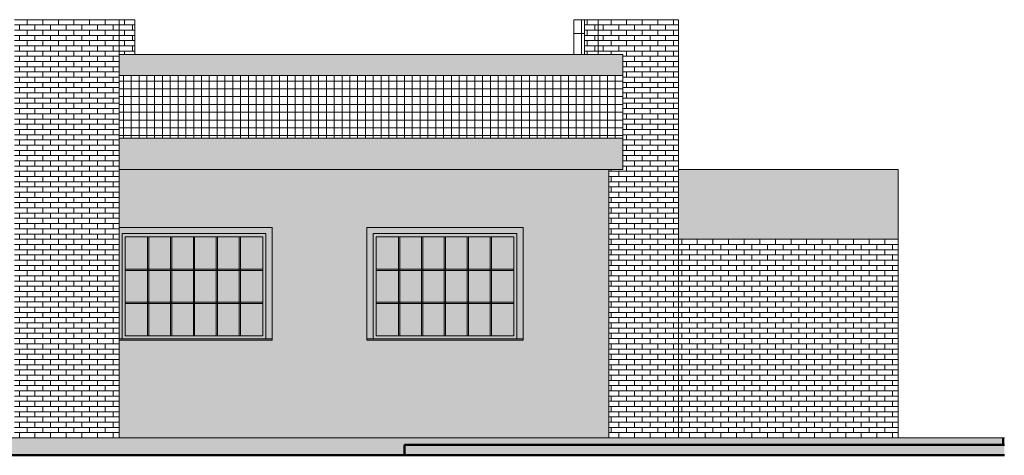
# Model space of a CAD drawing. Header units: metres. Extents: x -29 to 486, y -1 to 6.
# Tile 27 of 165: x 155 to 169, y 0 to 6. Entities that reach past the tile are written whole.
import ezdxf

# ---------------------------------------------------------------- set-up
doc = ezdxf.new("R2010")
doc.units = ezdxf.units.M
for name, color, linetype, lineweight in [('A-DETL', 90, 'Continuous', 18), ('A-DETL-GENF', 92, 'Continuous', 18), ('A-FLOR', 192, 'Continuous', 18), ('A-GLAZ', 151, 'Continuous', 18), ('A-WALL', 113, 'Continuous', 18), ('A-WALL-PATT', 111, 'Continuous', 35), ('Drawing3_dwg _2_', 8, 'Continuous', 18)]:
    doc.layers.add(name, color=color, linetype=linetype, lineweight=lineweight)
pattern_1 = [(0, (11.865, 0), (0, 0.075), []), (90, (11.865, 0), (-0.112, 0.075), [0.075, -0.075])]
pattern_2 = [(0, (-4.338, 1.2), (0, 0.112), []), (90, (-4.338, 1.2), (-0.112, 7e-18), [])]

# ---------------------------------------------------------------- blocks, each defined once
blk = doc.blocks.new('Casement w Mullions-Number_0002 - Janela 300 x 150 _cm_-1038435-Oeste')
at = {"layer": 'A-GLAZ'}
for points in [[(18.996, 1.419), (19.084, 1.419), (19.084, 3.02), (16.845, 3.02), (16.845, 1.419), (16.934, 1.419), (16.934, 2.931), (18.996, 2.931), (18.996, 1.423)], [(17.956, 2.403), (18.951, 2.403), (18.951, 2.422), (16.978, 2.422), (16.978, 2.403), (17.917, 2.403)], [(18.581, 1.928), (18.951, 1.928), (18.951, 1.947), (16.978, 1.947), (16.978, 1.928), (18.486, 1.928)], [(18.951, 1.4), (19.084, 1.4), (19.084, 1.419), (16.845, 1.419), (16.845, 1.4), (17.956, 1.4)]]:
    blk.add_hatch(color=256, dxfattribs=at).paths.add_polyline_path(points, flags=0)
h = blk.add_hatch(color=256, dxfattribs=at)
h.paths.add_polyline_path([(18.951, 1.419), (18.996, 1.419), (18.996, 2.931), (16.934, 2.931), (16.934, 1.419), (17.956, 1.419)], flags=0)
h.paths.add_polyline_path([(17.956, 1.463), (16.978, 1.463), (16.978, 2.886), (18.951, 2.886), (18.951, 1.463)], flags=0)
h = blk.add_hatch(color=256, dxfattribs=at)
h.paths.add_polyline_path([(17.297, 1.463), (17.297, 1.928), (16.978, 1.928), (16.978, 1.463)], flags=0)
h.paths.add_polyline_path([(18.613, 1.463), (18.613, 1.928), (18.303, 1.928), (18.303, 1.463)], flags=0)
h.paths.add_polyline_path([(17.955, 1.463), (17.955, 1.928), (17.645, 1.928), (17.645, 1.463)], flags=0)
h.paths.add_polyline_path([(17.974, 1.463), (18.284, 1.463), (18.284, 1.928), (17.974, 1.928), (17.974, 1.91)], flags=0)
h.paths.add_polyline_path([(17.626, 1.463), (17.626, 1.928), (17.316, 1.928), (17.316, 1.463)], flags=0)
h.paths.add_polyline_path([(18.951, 1.463), (18.951, 1.928), (18.632, 1.928), (18.632, 1.463)], flags=0)
h.paths.add_polyline_path([(18.467, 1.947), (18.613, 1.947), (18.613, 2.403), (18.303, 2.403), (18.303, 1.947)], flags=0)
h.paths.add_polyline_path([(18.284, 1.947), (18.284, 2.403), (17.974, 2.403), (17.974, 1.947), (18.012, 1.947)], flags=0)
h.paths.add_polyline_path([(18.951, 1.947), (18.951, 2.403), (18.632, 2.403), (18.632, 1.947)], flags=0)
h.paths.add_polyline_path([(17.917, 1.947), (17.955, 1.947), (17.955, 2.403), (17.645, 2.403), (17.645, 1.947)], flags=0)
h.paths.add_polyline_path([(17.626, 1.947), (17.626, 2.403), (17.316, 2.403), (17.316, 1.947), (17.462, 1.947)], flags=0)
h.paths.add_polyline_path([(17.297, 1.947), (17.297, 2.403), (16.978, 2.403), (16.978, 1.947)], flags=0)
h.paths.add_polyline_path([(16.978, 2.422), (17.297, 2.422), (17.297, 2.886), (16.978, 2.886)], flags=0)
h.paths.add_polyline_path([(17.316, 2.422), (17.626, 2.422), (17.626, 2.886), (17.316, 2.886), (17.316, 2.548)], flags=0)
h.paths.add_polyline_path([(17.955, 2.422), (17.955, 2.886), (17.645, 2.886), (17.645, 2.422), (17.936, 2.422)], flags=0)
h.paths.add_polyline_path([(18.951, 2.422), (18.951, 2.886), (18.632, 2.886), (18.632, 2.422)], flags=0)
h.paths.add_polyline_path([(18.613, 2.422), (18.613, 2.886), (18.303, 2.886), (18.303, 2.422), (18.486, 2.422)], flags=0)
h.paths.add_polyline_path([(18.284, 2.422), (18.284, 2.886), (17.974, 2.886), (17.974, 2.422)], flags=0)
h = blk.add_hatch(color=256, dxfattribs=at)
h.paths.add_polyline_path([(17.316, 1.463), (17.316, 1.928), (17.297, 1.928), (17.297, 1.463)], flags=0)
h.paths.add_polyline_path([(17.297, 1.947), (17.316, 1.947), (17.316, 2.403), (17.297, 2.403), (17.297, 2.26)], flags=0)
h.paths.add_polyline_path([(17.316, 2.422), (17.316, 2.886), (17.297, 2.886), (17.297, 2.422)], flags=0)
h = blk.add_hatch(color=256, dxfattribs=at)
h.paths.add_polyline_path([(17.626, 1.463), (17.645, 1.463), (17.645, 1.928), (17.626, 1.928)], flags=0)
h.paths.add_polyline_path([(17.645, 1.947), (17.645, 2.403), (17.626, 2.403), (17.626, 1.947)], flags=0)
h.paths.add_polyline_path([(17.626, 2.422), (17.645, 2.422), (17.645, 2.886), (17.626, 2.886)], flags=0)
h = blk.add_hatch(color=256, dxfattribs=at)
h.paths.add_polyline_path([(17.956, 1.463), (17.974, 1.463), (17.974, 1.928), (17.955, 1.928), (17.955, 1.463)], flags=0)
h.paths.add_polyline_path([(17.955, 1.947), (17.974, 1.947), (17.974, 2.403), (17.955, 2.403), (17.955, 2.26)], flags=0)
h.paths.add_polyline_path([(17.956, 2.422), (17.974, 2.422), (17.974, 2.886), (17.955, 2.886), (17.955, 2.422)], flags=0)
h = blk.add_hatch(color=256, dxfattribs=at)
h.paths.add_polyline_path([(18.284, 1.463), (18.303, 1.463), (18.303, 1.928), (18.284, 1.928)], flags=0)
h.paths.add_polyline_path([(18.303, 1.947), (18.303, 2.403), (18.284, 2.403), (18.284, 1.947)], flags=0)
h.paths.add_polyline_path([(18.284, 2.422), (18.303, 2.422), (18.303, 2.886), (18.284, 2.886)], flags=0)
h = blk.add_hatch(color=256, dxfattribs=at)
h.paths.add_polyline_path([(18.632, 1.463), (18.632, 1.928), (18.613, 1.928), (18.613, 1.463)], flags=0)
h.paths.add_polyline_path([(18.632, 1.947), (18.632, 2.403), (18.613, 2.403), (18.613, 1.947)], flags=0)
h.paths.add_polyline_path([(18.632, 2.422), (18.632, 2.886), (18.613, 2.886), (18.613, 2.422)], flags=0)
for p, q in [((19.084, 3.02), (16.845, 3.02)), ((16.845, 3.02), (16.845, 1.419)), ((19.084, 1.419), (19.084, 3.02)), ((16.934, 1.419), (16.934, 2.931)), ((16.934, 2.931), (18.996, 2.931)), ((16.978, 2.886), (18.951, 2.886)), ((16.978, 1.463), (16.978, 2.886)), ((17.297, 2.886), (17.297, 1.463)), ((17.316, 2.886), (17.297, 2.886)), ((17.316, 1.463), (17.316, 2.886)), ((17.626, 2.886), (17.626, 1.463)), ((17.645, 2.886), (17.626, 2.886)), ((17.645, 1.463), (17.645, 2.886)), ((17.955, 2.886), (17.955, 1.463)), ((17.974, 2.886), (17.955, 2.886)), ((17.974, 1.463), (17.974, 2.886)), ((18.284, 2.886), (18.284, 1.463)), ((18.303, 2.886), (18.284, 2.886)), ((18.303, 1.463), (18.303, 2.886)), ((18.613, 2.886), (18.613, 1.463)), ((18.632, 2.886), (18.613, 2.886)), ((18.632, 1.463), (18.632, 2.886)), ((18.951, 2.886), (18.951, 1.463)), ((18.996, 2.931), (18.996, 1.419)), ((16.978, 2.422), (16.978, 2.403)), ((18.951, 2.422), (16.978, 2.422)), ((16.978, 2.403), (18.951, 2.403)), ((18.951, 2.403), (18.951, 2.422)), ((16.978, 1.947), (16.978, 1.928)), ((18.951, 1.947), (16.978, 1.947)), ((16.978, 1.928), (18.951, 1.928)), ((18.951, 1.928), (18.951, 1.947)), ((19.084, 1.419), (16.845, 1.419)), ((16.845, 1.419), (16.845, 1.4)), ((18.951, 1.463), (16.978, 1.463)), ((17.297, 1.463), (17.316, 1.463)), ((17.626, 1.463), (17.645, 1.463)), ((17.955, 1.463), (17.974, 1.463)), ((18.284, 1.463), (18.303, 1.463)), ((18.613, 1.463), (18.632, 1.463)), ((19.084, 1.4), (19.084, 1.419)), ((16.845, 1.4), (19.084, 1.4))]:
    blk.add_line(p, q, dxfattribs=at)
blk = doc.blocks.new('Drawing3_dwg _2_-1487641-Oeste')
at = {"lineweight": 18}
for p, q in [((25.094, 0), (25.379, 0)), ((25.988, 0), (25.965, 0)), ((17.396, 0), (25.988, 0))]:
    blk.add_line(p, q, dxfattribs=at)
at = {"lineweight": 18, "flags": 128}
for points in [[(25.379, 0), (8.363, 0), (0.074, 0), (-6.005, 0), (-11.301, 0), (-12.268, 0), (-7.669, 0)], [(5.712, 0), (14.13, 0), (17.396, 0)]]:
    blk.add_lwpolyline(points, dxfattribs=at)
blk = doc.blocks.new('Casement w Mullions-Number_0002 - Janela 300 x 150 _cm_-V5-Oeste')
at = {"layer": 'A-GLAZ'}
for points in [[(13.31, 1.419), (13.334, 1.419), (13.334, 2.931), (15.396, 2.931), (15.396, 1.419), (15.484, 1.419), (15.484, 3.02), (13.29, 3.02), (13.29, 1.419)], [(15.351, 2.403), (15.351, 2.422), (13.378, 2.422), (13.378, 2.403), (14.867, 2.403)], [(15.351, 1.928), (15.351, 1.947), (13.378, 1.947), (13.378, 1.928), (14.886, 1.928)], [(15.415, 1.4), (15.484, 1.4), (15.484, 1.419), (13.29, 1.419), (13.29, 1.4), (15.396, 1.4)]]:
    blk.add_hatch(color=256, dxfattribs=at).paths.add_polyline_path(points, flags=0)
h = blk.add_hatch(color=256, dxfattribs=at)
h.paths.add_polyline_path([(13.65, 1.419), (15.396, 1.419), (15.396, 2.931), (13.334, 2.931), (13.334, 1.419), (13.515, 1.419)], flags=0)
h.paths.add_polyline_path([(15.351, 1.463), (13.378, 1.463), (13.378, 2.886), (15.351, 2.886), (15.351, 2.26)], flags=0)
h = blk.add_hatch(color=256, dxfattribs=at)
h.paths.add_polyline_path([(14.684, 1.463), (14.684, 1.928), (14.374, 1.928), (14.374, 1.463)], flags=0)
h.paths.add_polyline_path([(15.351, 1.463), (15.351, 1.928), (15.032, 1.928), (15.032, 1.463)], flags=0)
h.paths.add_polyline_path([(14.026, 1.463), (14.026, 1.928), (13.716, 1.928), (13.716, 1.463), (13.94, 1.463)], flags=0)
h.paths.add_polyline_path([(13.697, 1.463), (13.697, 1.928), (13.378, 1.928), (13.378, 1.463), (13.515, 1.463)], flags=0)
h.paths.add_polyline_path([(15.013, 1.463), (15.013, 1.928), (14.703, 1.928), (14.703, 1.463)], flags=0)
h.paths.add_polyline_path([(14.045, 1.463), (14.355, 1.463), (14.355, 1.928), (14.045, 1.928), (14.045, 1.581)], flags=0)
h.paths.add_polyline_path([(13.697, 1.947), (13.697, 2.403), (13.378, 2.403), (13.378, 1.947), (13.515, 1.947)], flags=0)
h.paths.add_polyline_path([(14.355, 1.947), (14.355, 2.403), (14.045, 2.403), (14.045, 1.947)], flags=0)
h.paths.add_polyline_path([(14.026, 1.947), (14.026, 2.403), (13.716, 2.403), (13.716, 1.947), (13.94, 1.947)], flags=0)
h.paths.add_polyline_path([(15.351, 1.947), (15.351, 2.403), (15.032, 2.403), (15.032, 1.947)], flags=0)
h.paths.add_polyline_path([(14.867, 1.947), (15.013, 1.947), (15.013, 2.403), (14.703, 2.403), (14.703, 1.947)], flags=0)
h.paths.add_polyline_path([(14.374, 1.947), (14.684, 1.947), (14.684, 2.403), (14.374, 2.403), (14.374, 2.26)], flags=0)
h.paths.add_polyline_path([(14.703, 2.422), (15.013, 2.422), (15.013, 2.886), (14.703, 2.886)], flags=0)
h.paths.add_polyline_path([(13.716, 2.422), (14.026, 2.422), (14.026, 2.886), (13.716, 2.886), (13.716, 2.548)], flags=0)
h.paths.add_polyline_path([(14.374, 2.422), (14.684, 2.422), (14.684, 2.886), (14.374, 2.886), (14.374, 2.44)], flags=0)
h.paths.add_polyline_path([(13.378, 2.422), (13.697, 2.422), (13.697, 2.886), (13.378, 2.886)], flags=0)
h.paths.add_polyline_path([(15.032, 2.422), (15.351, 2.422), (15.351, 2.886), (15.032, 2.886), (15.032, 2.567)], flags=0)
h.paths.add_polyline_path([(14.045, 2.422), (14.355, 2.422), (14.355, 2.886), (14.045, 2.886), (14.045, 2.769)], flags=0)
h = blk.add_hatch(color=256, dxfattribs=at)
h.paths.add_polyline_path([(13.716, 1.463), (13.716, 1.928), (13.697, 1.928), (13.697, 1.463)], flags=0)
h.paths.add_polyline_path([(13.697, 1.947), (13.716, 1.947), (13.716, 2.403), (13.697, 2.403), (13.697, 2.26)], flags=0)
h.paths.add_polyline_path([(13.716, 2.422), (13.716, 2.886), (13.697, 2.886), (13.697, 2.422)], flags=0)
h = blk.add_hatch(color=256, dxfattribs=at)
h.paths.add_polyline_path([(14.045, 1.463), (14.045, 1.928), (14.026, 1.928), (14.026, 1.463)], flags=0)
h.paths.add_polyline_path([(14.045, 1.947), (14.045, 2.403), (14.026, 2.403), (14.026, 1.947)], flags=0)
h.paths.add_polyline_path([(14.026, 2.422), (14.045, 2.422), (14.045, 2.886), (14.026, 2.886), (14.026, 2.788)], flags=0)
h = blk.add_hatch(color=256, dxfattribs=at)
h.paths.add_polyline_path([(14.374, 1.463), (14.374, 1.928), (14.355, 1.928), (14.355, 1.463)], flags=0)
h.paths.add_polyline_path([(14.355, 1.947), (14.374, 1.947), (14.374, 2.403), (14.355, 2.403), (14.355, 2.26)], flags=0)
h.paths.add_polyline_path([(14.374, 2.422), (14.374, 2.886), (14.355, 2.886), (14.355, 2.422)], flags=0)
h = blk.add_hatch(color=256, dxfattribs=at)
h.paths.add_polyline_path([(14.684, 1.463), (14.703, 1.463), (14.703, 1.928), (14.684, 1.928)], flags=0)
h.paths.add_polyline_path([(14.703, 1.947), (14.703, 2.403), (14.684, 2.403), (14.684, 1.947)], flags=0)
h.paths.add_polyline_path([(14.703, 2.422), (14.703, 2.886), (14.684, 2.886), (14.684, 2.422)], flags=0)
h = blk.add_hatch(color=256, dxfattribs=at)
h.paths.add_polyline_path([(15.013, 1.463), (15.032, 1.463), (15.032, 1.928), (15.013, 1.928), (15.013, 1.802)], flags=0)
h.paths.add_polyline_path([(15.013, 1.947), (15.032, 1.947), (15.032, 2.403), (15.013, 2.403), (15.013, 2.26)], flags=0)
h.paths.add_polyline_path([(15.032, 2.422), (15.032, 2.886), (15.013, 2.886), (15.013, 2.422)], flags=0)
for p, q in [((15.484, 3.02), (13.29, 3.02)), ((15.484, 1.419), (15.484, 3.02)), ((13.334, 1.419), (13.334, 2.931)), ((13.334, 2.931), (15.396, 2.931)), ((13.378, 2.886), (15.351, 2.886)), ((13.378, 1.463), (13.378, 2.886)), ((13.697, 2.886), (13.697, 1.463)), ((13.716, 2.886), (13.697, 2.886)), ((13.716, 1.463), (13.716, 2.886)), ((14.026, 2.886), (14.026, 1.463)), ((14.045, 2.886), (14.026, 2.886)), ((14.045, 1.463), (14.045, 2.886)), ((14.355, 2.886), (14.355, 1.463)), ((14.374, 2.886), (14.355, 2.886)), ((14.374, 1.463), (14.374, 2.886)), ((14.684, 2.886), (14.684, 1.463)), ((14.703, 2.886), (14.684, 2.886)), ((14.703, 1.463), (14.703, 2.886)), ((15.013, 2.886), (15.013, 1.463)), ((15.032, 2.886), (15.013, 2.886)), ((15.032, 1.463), (15.032, 2.886)), ((15.351, 2.886), (15.351, 1.463)), ((15.396, 2.931), (15.396, 1.419)), ((13.378, 2.422), (13.378, 2.403)), ((15.351, 2.422), (13.378, 2.422)), ((13.378, 2.403), (15.351, 2.403)), ((15.351, 2.403), (15.351, 2.422)), ((13.378, 1.947), (13.378, 1.928)), ((15.351, 1.947), (13.378, 1.947)), ((13.378, 1.928), (15.351, 1.928)), ((15.351, 1.928), (15.351, 1.947)), ((15.484, 1.419), (13.29, 1.419)), ((15.351, 1.463), (13.378, 1.463)), ((13.697, 1.463), (13.716, 1.463)), ((14.026, 1.463), (14.045, 1.463)), ((14.355, 1.463), (14.374, 1.463)), ((14.684, 1.463), (14.703, 1.463)), ((15.013, 1.463), (15.032, 1.463)), ((15.484, 1.4), (15.484, 1.419)), ((13.29, 1.4), (15.484, 1.4))]:
    blk.add_line(p, q, dxfattribs=at)

msp = doc.modelspace()

# ---------------------------------------------------------------- hatches: boundary and pattern name
at = {"layer": 'A-DETL-GENF'}
h = msp.add_hatch(color=254, dxfattribs=at)
h.paths.add_polyline_path([(163.53, 0), (163.68, 0), (163.68, 3.85), (156.655, 3.85), (156.655, 3.02), (158.85, 3.02), (158.85, 1.4), (156.655, 1.4), (156.655, 0), (163.329, 0)], flags=0)
h.paths.add_polyline_path([(160.21, 1.4), (160.21, 3.02), (162.45, 3.02), (162.45, 1.4), (160.28, 1.4)], flags=0)
at = {"layer": 'A-FLOR'}
h = msp.add_hatch(color=256, dxfattribs=at)
h.paths.add_polyline_path([(160.751, -0.25), (169.354, -0.25), (169.354, -0.1), (160.751, -0.1)], flags=0)
h.paths.add_polyline_path([(110.88, -0.25), (135.697, -0.25), (135.697, -0.1), (105.097, -0.1), (105.097, -0.25)], flags=0)
for points in [[(150.38, -0.25), (160.751, -0.25), (160.751, -0.1), (137.921, -0.1), (137.921, -0.25), (149.68, -0.25)], [(163.33, -0.1), (165.259, -0.1), (165.259, 0), (152.587, 0), (152.587, -0.1), (163.329, -0.1)], [(166.159, -0.1), (167.709, -0.1), (167.709, 0), (165.259, 0), (165.259, -0.1), (165.965, -0.1)], [(168.275, -0.1), (169.33, -0.1), (169.33, 0), (167.709, 0), (167.709, -0.1), (168.224, -0.1)], [(169.354, -0.1), (169.354, 0), (169.33, 0), (169.33, -0.1)]]:
    msp.add_hatch(color=256, dxfattribs=at).paths.add_polyline_path(points, flags=0)
at = {"layer": 'A-WALL'}
for points in [[(163.53, 5.2), (163.73, 5.2), (163.73, 5.5), (156.655, 5.5), (156.655, 5.2), (163.33, 5.2)], [(163.88, 5.2), (163.88, 5.5), (163.73, 5.5), (163.73, 5.2)], [(163.68, 3.85), (163.73, 3.85), (163.73, 4.3), (156.655, 4.3), (156.655, 3.85), (163.53, 3.85)], [(163.73, 3.85), (163.88, 3.85), (163.88, 4.3), (163.73, 4.3)], [(164.68, 2.85), (167.83, 2.85), (167.83, 3.85), (164.68, 3.85)]]:
    msp.add_hatch(color=256, dxfattribs=at).paths.add_polyline_path(points, flags=0)
at = {"layer": 'A-WALL-PATT', "lineweight": 18}
h = msp.add_hatch(dxfattribs=at)
h.set_pattern_fill('FP_52', color=256, style=0, pattern_type=2)
h.set_pattern_definition(pattern_1)
h.paths.add_polyline_path([(155.155, 0), (155.305, 0), (155.305, 6), (155.155, 6), (155.155, 2.26)], flags=0)
h = msp.add_hatch(dxfattribs=at)
h.set_pattern_fill('FP_52', color=256, style=0, pattern_type=2)
h.set_pattern_definition(pattern_1)
h.paths.add_polyline_path([(156.655, 0), (156.655, 6), (155.305, 6), (155.305, 0), (156.13, 0)], flags=0)
h = msp.add_hatch(dxfattribs=at)
h.set_pattern_fill('FP_55', color=256, style=0, pattern_type=2)
h.set_pattern_definition([(0, (12.59, 0), (0, 0.075), []), (90, (12.59, 0), (-0.112, 0.075), [0.075, -0.075])])
h.paths.add_polyline_path([(156.655, 5.5), (156.88, 5.5), (156.88, 6), (156.655, 6)], flags=0)
h = msp.add_hatch(dxfattribs=at)
h.set_pattern_fill('FP_56', color=256, style=0, pattern_type=2)
h.set_pattern_definition([(0, (19.89, 4), (0, 0.3), []), (90, (19.89, 4), (-0.6, 4e-17), [])])
h.paths.add_polyline_path([(163.248, 5.5), (163.33, 5.5), (163.329, 6), (163.18, 6), (163.18, 5.5), (163.193, 5.5)], flags=0)
h = msp.add_hatch(dxfattribs=at)
h.set_pattern_fill('FP_54', color=256, style=0, pattern_type=2)
h.set_pattern_definition([(0, (21.24, 0), (0, 0.075), []), (90, (21.24, 0), (-0.112, 0.075), [0.075, -0.075])])
h.paths.add_polyline_path([(163.33, 5.5), (163.53, 5.5), (163.53, 6), (163.33, 6)], flags=0)
h = msp.add_hatch(dxfattribs=at)
h.set_pattern_fill('FP_53', color=256, style=0, pattern_type=2)
h.set_pattern_definition([(0, (20.24, 0), (0, 0.075), []), (90, (20.24, 0), (-0.112, 0.075), [0.075, -0.075])])
h.paths.add_polyline_path([(164.383, 0), (164.68, 0), (164.68, 6), (163.53, 6), (163.53, 5.5), (163.88, 5.5), (163.88, 3.85), (163.68, 3.85), (163.68, 0), (164.213, 0)], flags=0)
h = msp.add_hatch(dxfattribs=at)
h.set_pattern_fill('FP_63', color=256, style=0, pattern_type=2)
h.set_pattern_definition(pattern_2)
h.paths.add_polyline_path([(156.655, 4.3), (163.73, 4.3), (163.73, 5.2), (156.655, 5.2)], flags=0)
h = msp.add_hatch(dxfattribs=at)
h.set_pattern_fill('FP_63', color=256, style=0, pattern_type=2)
h.set_pattern_definition(pattern_2)
h.paths.add_polyline_path([(163.73, 4.3), (163.88, 4.3), (163.88, 5.2), (163.73, 5.2)], flags=0)
h = msp.add_hatch(dxfattribs=at)
h.set_pattern_fill('FP_57', color=256, style=0, pattern_type=2)
h.set_pattern_definition([(0, (24.39, 0), (0, 0.075), []), (90, (24.39, 0), (-0.112, 0.075), [0.075, -0.075])])
h.paths.add_polyline_path([(165.868, 0), (167.83, 0), (167.83, 2.85), (164.68, 2.85), (164.68, 0), (165.568, 0)], flags=0)

# ---------------------------------------------------------------- linework, layer by layer
at = {"layer": 'A-DETL'}
for p, q in [((156.655, 3.85), (156.655, 3.02)), ((163.68, 3.85), (156.655, 3.85)), ((156.655, 3.85), (163.68, 3.85)), ((163.68, 0), (163.68, 3.85)), ((156.655, 3.02), (158.85, 3.02)), ((158.85, 3.02), (158.85, 1.4)), ((160.21, 1.4), (160.21, 3.02)), ((160.21, 3.02), (162.45, 3.02)), ((162.45, 3.02), (162.45, 1.4)), ((158.85, 1.4), (156.655, 1.4)), ((156.655, 1.4), (156.655, 0)), ((162.45, 1.4), (160.21, 1.4)), ((156.655, 0), (163.68, 0))]:
    msp.add_line(p, q, dxfattribs=at)
at = {"layer": 'A-FLOR'}
for p, q in [((163.73, 3.85), (163.68, 3.85)), ((139.144, 0), (169.354, 0)), ((169.33, -0.1), (169.33, 0))]:
    msp.add_line(p, q, dxfattribs=at)
at = {"layer": 'A-FLOR', "lineweight": 50}
for p, q in [((169.354, -0.1), (160.751, -0.1)), ((160.751, -0.1), (160.751, -0.25)), ((137.921, -0.25), (169.354, -0.25))]:
    msp.add_line(p, q, dxfattribs=at)
at = {"layer": 'A-WALL'}
for p, q in [((156.88, 6), (155.155, 6)), ((156.655, 0), (156.655, 6)), ((156.88, 5.5), (156.88, 6)), ((164.68, 6), (163.18, 6)), ((163.18, 5.5), (163.18, 6)), ((163.33, 6), (163.33, 5.5)), ((163.53, 6), (163.53, 5.5)), ((164.68, 0), (164.68, 6)), ((156.655, 5.5), (163.88, 5.5)), ((163.88, 5.5), (163.88, 3.85)), ((156.655, 5.2), (163.88, 5.2)), ((163.88, 4.3), (156.655, 4.3)), ((163.68, 3.85), (163.68, 0)), ((163.88, 3.85), (163.73, 3.85)), ((167.83, 3.85), (164.68, 3.85)), ((167.83, 0), (167.83, 3.85)), ((167.83, 2.85), (164.68, 2.85))]:
    msp.add_line(p, q, dxfattribs=at)

# ---------------------------------------------------------------- block references
at = {"layer": 'A-GLAZ'}
for name in ['Casement w Mullions-Number_0002 - Janela 300 x 150 _cm_-V5-Oeste', 'Casement w Mullions-Number_0002 - Janela 300 x 150 _cm_-1038435-Oeste']:
    msp.add_blockref(name, (143.366, 0), dxfattribs=at)
at = {"layer": 'Drawing3_dwg _2_', "color": 4}
msp.add_blockref('Drawing3_dwg _2_-1487641-Oeste', (143.366, 0), dxfattribs=at)

doc.saveas('drawing.dxf')
